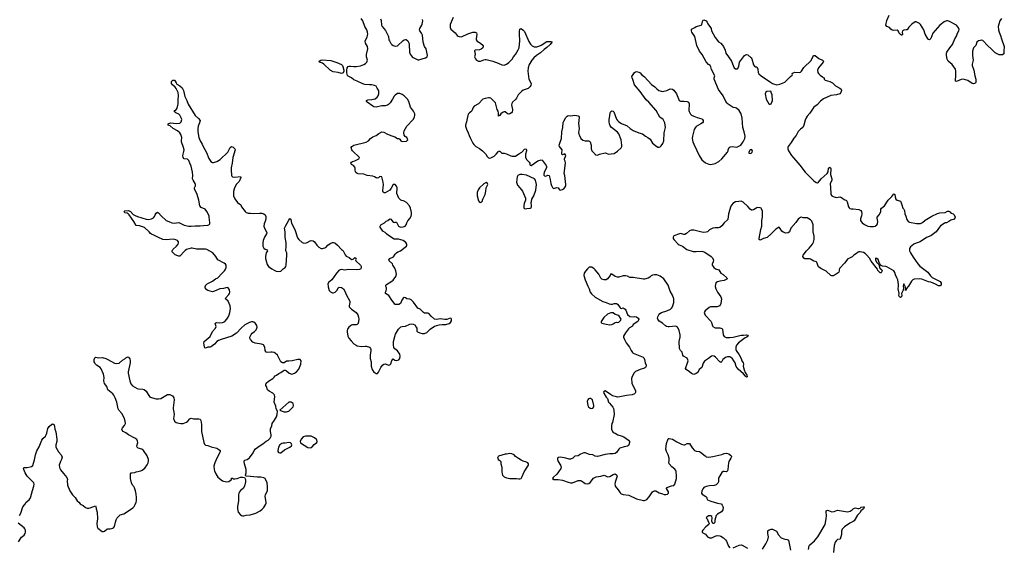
# Model space of a CAD drawing. Header units: inches. Extents: x 2057758 to 2159670, y 827298 to 1016821.
# Tile 61 of 90: x 2091477 to 2109021, y 945360 to 954750. Entities that reach past the tile are written whole.
import ezdxf

# ---------------------------------------------------------------- set-up
doc = ezdxf.new("R2010")
doc.units = ezdxf.units.IN
doc.header["$MEASUREMENT"] = 0
for name, color, linetype in [('C0994', 7, 'Continuous'), ('C0995', 7, 'Continuous'), ('C1904', 7, 'Continuous'), ('C1905', 7, 'Continuous')]:
    doc.layers.add(name, color=color, linetype=linetype)

msp = doc.modelspace()

# ---------------------------------------------------------------- linework, layer by layer
at = {"layer": 'C0994', "color": 6, "elevation": 500}
for points in [[(2091474, 945910), (2091500, 945950), (2091536, 946064), (2091570, 946104), (2091595, 946150), (2091646, 946190), (2091670, 946227), (2091704, 946356), (2091731, 946431), (2091733, 946470), (2091727, 946490), (2091714, 946510), (2091608, 946610), (2091572, 946670), (2091550, 946730), (2091545, 946755), (2091553, 946767), (2091610, 946764), (2091665, 946775), (2091690, 946784), (2091710, 946802), (2091740, 946900), (2091756, 946990), (2091780, 947060), (2091824, 947136), (2091870, 947253), (2091890, 947281), (2091935, 947325), (2091950, 947350), (2091961, 947379), (2091980, 947460), (2092005, 947495), (2092050, 947541), (2092070, 947543), (2092090, 947526), (2092099, 947499), (2092103, 947450), (2092121, 947401), (2092138, 947270), (2092136, 947230), (2092121, 947170), (2092119, 947150), (2092124, 947130), (2092166, 947046), (2092217, 946990), (2092233, 946950), (2092224, 946910), (2092203, 946870), (2092182, 946810), (2092184, 946770), (2092192, 946750), (2092205, 946725), (2092256, 946656), (2092320, 946590), (2092326, 946554), (2092322, 946530), (2092330, 946450), (2092370, 946350), (2092420, 946280), (2092467, 946230), (2092504, 946170), (2092530, 946148), (2092556, 946116), (2092570, 946104), (2092611, 946090), (2092651, 946051), (2092681, 946041), (2092710, 946042), (2092730, 946048), (2092830, 946085), (2092836, 946070), (2092841, 946030), (2092859, 945970), (2092864, 945850), (2092853, 945770), (2092857, 945710), (2092870, 945681), (2092947, 945627), (2092970, 945626), (2092990, 945631), (2093030, 945665), (2093050, 945671), (2093090, 945671), (2093138, 945682), (2093150, 945692), (2093165, 945715), (2093187, 945790), (2093194, 945830), (2093214, 945866), (2093270, 945923), (2093330, 945939), (2093418, 945990), (2093492, 946048), (2093514, 946070), (2093536, 946104), (2093555, 946145), (2093559, 946170), (2093560, 946230), (2093552, 946290), (2093539, 946350), (2093521, 946401), (2093508, 946428), (2093490, 946450), (2093471, 946490), (2093450, 946570), (2093453, 946633), (2093449, 946650), (2093462, 946670), (2093470, 946673), (2093530, 946679), (2093550, 946688), (2093634, 946706), (2093660, 946720), (2093705, 946755), (2093748, 946812), (2093767, 946850), (2093774, 946886), (2093772, 946910), (2093750, 946973), (2093684, 947070), (2093653, 947093), (2093590, 947110), (2093569, 947129), (2093567, 947150), (2093580, 947210), (2093576, 947236), (2093562, 947262), (2093528, 947288), (2093413, 947350), (2093370, 947382), (2093321, 947410), (2093302, 947430), (2093297, 947450), (2093307, 947470), (2093347, 947513), (2093361, 947550), (2093355, 947590), (2093338, 947650), (2093296, 947730), (2093241, 947790), (2093230, 947810), (2093206, 947930), (2093177, 948010), (2093154, 948054), (2093136, 948076), (2093050, 948150), (2093030, 948210), (2092986, 948266), (2092978, 948310), (2092980, 948370), (2092971, 948430), (2092930, 948526), (2092910, 948551), (2092844, 948590), (2092825, 948610), (2092814, 948630), (2092807, 948650), (2092807, 948690), (2092818, 948722), (2092829, 948731), (2092890, 948720), (2092950, 948726), (2093010, 948710), (2093050, 948694), (2093168, 948628), (2093210, 948617), (2093250, 948627), (2093310, 948679), (2093350, 948703), (2093370, 948722), (2093390, 948735), (2093410, 948737), (2093440, 948700), (2093446, 948670), (2093444, 948630), (2093410, 948470), (2093412, 948450), (2093439, 948310), (2093460, 948260), (2093490, 948224), (2093570, 948176), (2093594, 948170), (2093670, 948164), (2093696, 948156), (2093730, 948128), (2093765, 948065), (2093790, 948033), (2093810, 948019), (2093845, 948005), (2093908, 947988), (2093950, 947988), (2093990, 947997), (2094110, 948068), (2094130, 948070), (2094150, 948067), (2094178, 948058), (2094202, 948042), (2094222, 948010), (2094231, 947970), (2094209, 947829), (2094209, 947810), (2094225, 947750), (2094228, 947712), (2094220, 947640), (2094236, 947590), (2094268, 947568), (2094310, 947554), (2094348, 947548), (2094390, 947548), (2094450, 947573), (2094470, 947585), (2094506, 947634), (2094520, 947640), (2094530, 947643), (2094574, 947634), (2094670, 947635), (2094692, 947630), (2094706, 947606), (2094719, 947530), (2094716, 947410), (2094758, 947210), (2094770, 947181), (2094790, 947163), (2094830, 947155), (2094890, 947133), (2094988, 947108), (2095028, 947088), (2095047, 947070), (2095048, 947050), (2095034, 947010), (2094990, 946930), (2094953, 946850), (2094946, 946830), (2094939, 946790), (2094941, 946730), (2094948, 946708), (2094971, 946650), (2095010, 946591), (2095090, 946526), (2095110, 946519), (2095170, 946511), (2095205, 946515), (2095230, 946531), (2095249, 946550), (2095250, 946574), (2095262, 946578), (2095270, 946578), (2095286, 946566), (2095310, 946562), (2095350, 946571), (2095410, 946593), (2095450, 946595), (2095485, 946585), (2095490, 946574), (2095498, 946550), (2095501, 946510), (2095484, 946430), (2095459, 946390), (2095410, 946353), (2095393, 946330), (2095384, 946310), (2095376, 946270), (2095374, 946170), (2095359, 946070), (2095359, 946030), (2095372, 945970), (2095410, 945923), (2095432, 945908), (2095450, 945902), (2095470, 945903), (2095510, 945916), (2095584, 945924), (2095684, 945950), (2095762, 945990), (2095795, 946025), (2095830, 946052), (2095865, 946110), (2095871, 946130), (2095870, 946150), (2095851, 946250), (2095858, 946282), (2095890, 946350), (2095895, 946425), (2095884, 946490), (2095858, 946558), (2095850, 946569), (2095830, 946583), (2095776, 946596), (2095710, 946595), (2095590, 946608), (2095506, 946610), (2095502, 946630), (2095515, 946670), (2095514, 946730), (2095483, 946830), (2095474, 946870), (2095477, 946883), (2095486, 946894), (2095530, 946910), (2095555, 946925), (2095570, 946939), (2095640, 947030), (2095658, 947070), (2095681, 947099), (2095760, 947160), (2095810, 947190), (2095870, 947234), (2095907, 947253), (2095943, 947290), (2095957, 947323), (2095959, 947350), (2095948, 947410), (2095947, 947453), (2095972, 947508), (2095976, 947550), (2096019, 947610), (2096054, 947670), (2096064, 947710), (2096069, 947770), (2096049, 947810), (2096042, 947862), (2096014, 947930), (2096021, 948030), (2096016, 948056), (2096009, 948070), (2095989, 948090), (2095924, 948124), (2095894, 948150), (2095876, 948210), (2095865, 948230), (2095861, 948250), (2095869, 948270), (2095913, 948307), (2095989, 948350), (2096010, 948379), (2096030, 948397), (2096055, 948410), (2096097, 948443), (2096130, 948459), (2096170, 948490), (2096190, 948500), (2096210, 948500), (2096229, 948491), (2096279, 948450), (2096329, 948431), (2096374, 948446), (2096410, 948473), (2096450, 948521), (2096486, 948610), (2096495, 948670), (2096473, 948693), (2096432, 948692), (2096334, 948670), (2096270, 948661), (2096230, 948661), (2096190, 948630), (2096158, 948630), (2096132, 948652), (2096069, 948770), (2096030, 948804), (2096010, 948814), (2095978, 948822), (2095950, 948822), (2095890, 948813), (2095870, 948824), (2095853, 948850), (2095844, 948910), (2095824, 948950), (2095784, 948964), (2095670, 948983), (2095630, 949000), (2095588, 949050), (2095579, 949070), (2095578, 949090), (2095601, 949139), (2095620, 949160), (2095661, 949190), (2095690, 949220), (2095704, 949250), (2095707, 949270), (2095700, 949300), (2095680, 949330), (2095650, 949354), (2095630, 949361), (2095610, 949361), (2095570, 949350), (2095490, 949307), (2095422, 949250), (2095340, 949160), (2095257, 949110), (2095066, 949050), (2095017, 949030), (2094987, 949010), (2094950, 948967), (2094897, 948923), (2094872, 948910), (2094830, 948909), (2094790, 948893), (2094777, 948897), (2094770, 948910), (2094767, 948950), (2094757, 948990), (2094763, 949010), (2094870, 949101), (2094915, 949190), (2094969, 949250), (2094978, 949282), (2094963, 949330), (2094970, 949346), (2094990, 949353), (2095030, 949344), (2095090, 949350), (2095110, 949355), (2095130, 949368), (2095166, 949410), (2095190, 949448), (2095211, 949490), (2095224, 949530), (2095232, 949592), (2095228, 949650), (2095194, 949730), (2095145, 949770), (2095150, 949790), (2095202, 949850), (2095216, 949870), (2095221, 949890), (2095214, 949934), (2095194, 949970), (2095172, 949972), (2095110, 949957), (2095041, 949950), (2094950, 949908), (2094910, 949899), (2094830, 949921), (2094810, 949935), (2094781, 949970), (2094781, 949990), (2094785, 950000)], [(2096972, 950000), (2096973, 949987), (2096990, 949923), (2097016, 949896), (2097050, 949882), (2097070, 949879), (2097096, 949890), (2097132, 949930), (2097154, 949966), (2097170, 949981), (2097210, 949972), (2097230, 949964), (2097246, 949950), (2097272, 949912), (2097297, 949850), (2097357, 949730), (2097361, 949710), (2097349, 949650), (2097350, 949630), (2097392, 949590), (2097470, 949532), (2097502, 949490), (2097516, 949444), (2097520, 949410), (2097508, 949332), (2097490, 949318), (2097470, 949312), (2097410, 949308), (2097390, 949302), (2097370, 949294), (2097341, 949270), (2097318, 949230), (2097314, 949210), (2097313, 949187), (2097323, 949110), (2097342, 949070), (2097381, 949021), (2097430, 948973), (2097470, 948946), (2097490, 948937), (2097570, 948922), (2097630, 948930), (2097650, 948928), (2097708, 948908), (2097730, 948890), (2097736, 948870), (2097735, 948850), (2097720, 948770), (2097724, 948710), (2097738, 948650), (2097738, 948570), (2097757, 948510), (2097790, 948467), (2097810, 948451), (2097830, 948443), (2097850, 948443), (2097870, 948465), (2097913, 948547), (2097942, 948590), (2097965, 948610), (2097990, 948613), (2098035, 948595), (2098050, 948592), (2098070, 948595), (2098090, 948613), (2098110, 948671), (2098130, 948701), (2098161, 948681), (2098190, 948672), (2098230, 948687), (2098251, 948709), (2098259, 948750), (2098248, 948788), (2098210, 948845), (2098162, 948882), (2098146, 948906), (2098138, 948950), (2098140, 949010), (2098160, 949100), (2098176, 949144), (2098227, 949233), (2098270, 949273), (2098290, 949280), (2098350, 949283), (2098430, 949320), (2098465, 949325), (2098490, 949322), (2098516, 949310), (2098544, 949270), (2098551, 949250), (2098551, 949210), (2098555, 949195), (2098564, 949184), (2098606, 949166), (2098650, 949157), (2098690, 949155), (2098730, 949175), (2098790, 949233), (2098870, 949284), (2098950, 949308), (2099004, 949316), (2099070, 949317), (2099130, 949334), (2099155, 949350), (2099170, 949382), (2099173, 949410), (2099164, 949424), (2099150, 949429), (2099090, 949404), (2099050, 949404), (2098970, 949415), (2098910, 949404), (2098870, 949409), (2098810, 949461), (2098770, 949509), (2098750, 949516), (2098710, 949515), (2098690, 949520), (2098670, 949532), (2098610, 949587), (2098570, 949609), (2098495, 949715), (2098453, 949753), (2098430, 949766), (2098373, 949773), (2098350, 949789), (2098330, 949795), (2098310, 949784), (2098288, 949750), (2098265, 949690), (2098230, 949669), (2098170, 949673), (2098110, 949747), (2098057, 949830), (2097996, 949870), (2097997, 949890), (2098007, 949913), (2098015, 949950), (2098015, 949970), (2098004, 949990), (2098002, 950000)], [(2100000, 946954), (2099996, 946950), (2099993, 946930), (2100000, 946917)], [(2091458, 945442), (2091495, 945505), (2091510, 945525), (2091558, 945562), (2091577, 945590), (2091583, 945610), (2091579, 945650), (2091571, 945670), (2091556, 945690), (2091450, 945772)]]:
    msp.add_lwpolyline(points, dxfattribs=at)
for points in [[(2096312, 947932), (2096270, 947929), (2096114, 947790), (2096151, 947771), (2096190, 947759), (2096230, 947758), (2096250, 947764), (2096270, 947771), (2096292, 947788), (2096335, 947830), (2096349, 947850), (2096354, 947870), (2096350, 947908)], [(2096270, 947213), (2096210, 947201), (2096170, 947201), (2096150, 947195), (2096114, 947170), (2096089, 947131), (2096076, 947070), (2096078, 947050), (2096090, 947031), (2096110, 947026), (2096130, 947029), (2096198, 947082), (2096289, 947130), (2096318, 947150), (2096324, 947170), (2096318, 947190), (2096303, 947203)], [(2096570, 947326), (2096531, 947310), (2096494, 947270), (2096475, 947230), (2096483, 947203), (2096610, 947123), (2096650, 947115), (2096670, 947123), (2096690, 947135), (2096725, 947175), (2096769, 947210), (2096776, 947230), (2096770, 947256), (2096730, 947295), (2096670, 947325)]]:
    msp.add_lwpolyline(points, close=True, dxfattribs=at)
at = {"layer": 'C0995', "color": 6, "elevation": 500}
for points in [[(2098002, 950000), (2098001, 950010), (2098004, 950016), (2098013, 950030), (2098110, 950086), (2098130, 950105), (2098178, 950170), (2098192, 950210), (2098178, 950270), (2098159, 950319), (2098127, 950370), (2098117, 950397), (2098059, 950450), (2098054, 950470), (2098074, 950490), (2098138, 950522), (2098170, 950570), (2098190, 950591), (2098212, 950608), (2098264, 950630), (2098347, 950693), (2098367, 950713), (2098373, 950730), (2098373, 950747), (2098355, 950775), (2098310, 950811), (2098224, 950836), (2098190, 950838), (2098170, 950834), (2098150, 950839), (2098050, 950901), (2098013, 950930), (2097990, 950958), (2097950, 950980), (2097934, 950994), (2097902, 951050), (2097901, 951070), (2097912, 951090), (2097979, 951130), (2098010, 951157), (2098035, 951170), (2098070, 951198), (2098090, 951191), (2098130, 951139), (2098150, 951131), (2098170, 951138), (2098190, 951138), (2098227, 951070), (2098250, 951055), (2098271, 951051), (2098310, 951055), (2098343, 951070), (2098361, 951090), (2098372, 951110), (2098376, 951130), (2098396, 951164), (2098430, 951202), (2098450, 951246), (2098457, 951277), (2098457, 951310), (2098440, 951390), (2098421, 951430), (2098370, 951490), (2098330, 951516), (2098270, 951534), (2098248, 951548), (2098232, 951570), (2098198, 951650), (2098201, 951750), (2098190, 951782), (2098170, 951809), (2098150, 951814), (2098130, 951809), (2098096, 951744), (2098071, 951710), (2097990, 951663), (2097970, 951665), (2097956, 951676), (2097950, 951690), (2097948, 951710), (2097957, 951803), (2097955, 951850), (2097929, 951949), (2097910, 951956), (2097890, 951949), (2097868, 951932), (2097846, 951926), (2097830, 951929), (2097799, 951950), (2097770, 951958), (2097670, 951970), (2097610, 951993), (2097510, 952002), (2097489, 952010), (2097465, 952025), (2097458, 952038), (2097453, 952070), (2097456, 952110), (2097450, 952121), (2097427, 952147), (2097389, 952170), (2097377, 952190), (2097389, 952210), (2097410, 952222), (2097450, 952236), (2097518, 952270), (2097529, 952290), (2097410, 952409), (2097397, 952430), (2097385, 952470), (2097396, 952490), (2097430, 952510), (2097650, 952565), (2097690, 952590), (2097730, 952633), (2097770, 952662), (2097830, 952682), (2097878, 952722), (2097930, 952748), (2097963, 952743), (2098030, 952708), (2098110, 952676), (2098163, 952663), (2098210, 952631), (2098230, 952631), (2098250, 952618), (2098270, 952591), (2098290, 952578), (2098370, 952585), (2098378, 952590), (2098395, 952610), (2098375, 952650), (2098346, 952666), (2098329, 952689), (2098321, 952730), (2098327, 952770), (2098377, 952850), (2098490, 952968), (2098511, 953009), (2098520, 953050), (2098519, 953070), (2098497, 953117), (2098442, 953190), (2098410, 953290), (2098390, 953330), (2098329, 953390), (2098290, 953418), (2098250, 953436), (2098210, 953432), (2098170, 953405), (2098150, 953385), (2098120, 953330), (2098079, 953270), (2098050, 953239), (2098030, 953227), (2097990, 953215), (2097930, 953212), (2097830, 953192), (2097790, 953197), (2097768, 953208), (2097670, 953277), (2097657, 953290), (2097659, 953310), (2097680, 953320), (2097750, 953326), (2097810, 953340), (2097848, 953370), (2097862, 953390), (2097874, 953430), (2097876, 953476), (2097872, 953492), (2097844, 953530), (2097827, 953567), (2097799, 953579), (2097750, 953590), (2097710, 953588), (2097625, 953595), (2097590, 953603), (2097490, 953655), (2097430, 953677), (2097390, 953711), (2097330, 953740), (2097317, 953757), (2097305, 953805), (2097304, 953850), (2097314, 953890), (2097330, 953915), (2097350, 953923), (2097370, 953923), (2097430, 953913), (2097470, 953914), (2097550, 953926), (2097610, 953952), (2097640, 953970), (2097662, 953990), (2097671, 954010), (2097673, 954027), (2097656, 954090), (2097657, 954130), (2097681, 954230), (2097675, 954270), (2097640, 954330), (2097632, 954368), (2097670, 954444), (2097678, 954490), (2097676, 954530), (2097663, 954570), (2097625, 954630), (2097592, 954730), (2097563, 954770)], [(2097907, 954767), (2097916, 954736), (2097923, 954650), (2097934, 954630), (2097994, 954554), (2098048, 954450), (2098056, 954390), (2098064, 954370), (2098090, 954325), (2098110, 954305), (2098130, 954290), (2098170, 954275), (2098210, 954282), (2098310, 954379), (2098330, 954393), (2098350, 954399), (2098366, 954394), (2098392, 954370), (2098410, 954336), (2098416, 954310), (2098423, 954170), (2098436, 954136), (2098470, 954088), (2098490, 954073), (2098570, 954036), (2098590, 954036), (2098710, 954067), (2098735, 954085), (2098743, 954110), (2098718, 954230), (2098689, 954270), (2098666, 954346), (2098653, 954473), (2098635, 954510), (2098605, 954550), (2098601, 954570), (2098606, 954594), (2098643, 954650), (2098649, 954670), (2098659, 954730), (2098657, 954750)], [(2099200, 954790), (2099150, 954662), (2099146, 954610), (2099160, 954580), (2099234, 954514), (2099270, 954470), (2099290, 954454), (2099310, 954447), (2099350, 954446), (2099460, 954500), (2099550, 954527), (2099594, 954530), (2099614, 954514), (2099624, 954490), (2099609, 954410), (2099610, 954390), (2099630, 954365), (2099690, 954332), (2099734, 954290), (2099737, 954270), (2099730, 954250), (2099698, 954222), (2099668, 954212), (2099594, 954206), (2099583, 954197), (2099581, 954190), (2099588, 954168), (2099590, 954130), (2099581, 954090), (2099596, 954050), (2099616, 954030), (2099650, 954011), (2099686, 954010), (2099745, 954035), (2099770, 954040), (2099790, 954038), (2099910, 954012), (2100000, 953974)], [(2094785, 950000), (2094789, 950010), (2094819, 950041), (2094910, 950089), (2094964, 950130), (2095010, 950150), (2095076, 950224), (2095128, 950270), (2095141, 950290), (2095156, 950330), (2095156, 950370), (2095145, 950390), (2095123, 950410), (2095007, 950467), (2094974, 950530), (2094917, 950590), (2094810, 950654), (2094790, 950660), (2094630, 950660), (2094550, 950678), (2094530, 950677), (2094450, 950650), (2094425, 950635), (2094394, 950606), (2094351, 950550), (2094330, 950536), (2094310, 950534), (2094297, 950537), (2094250, 950557), (2094209, 950590), (2094196, 950610), (2094192, 950630), (2094203, 950650), (2094270, 950709), (2094300, 950750), (2094307, 950770), (2094307, 950790), (2094290, 950810), (2094262, 950822), (2094210, 950834), (2094090, 950826), (2094030, 950831), (2093936, 950870), (2093870, 950910), (2093827, 950927), (2093810, 950938), (2093783, 950970), (2093703, 951043), (2093610, 951075), (2093550, 951081), (2093513, 951153), (2093468, 951210), (2093430, 951270), (2093410, 951290), (2093390, 951301), (2093348, 951308), (2093336, 951330), (2093350, 951344), (2093418, 951350), (2093454, 951330), (2093497, 951277), (2093536, 951256), (2093578, 951238), (2093730, 951194), (2093770, 951188), (2093823, 951197), (2093861, 951219), (2093879, 951241), (2093890, 951271), (2093910, 951303), (2093930, 951315), (2093950, 951308), (2093999, 951250), (2094090, 951172), (2094136, 951150), (2094190, 951129), (2094230, 951123), (2094310, 951132), (2094406, 951086), (2094490, 951069), (2094530, 951068), (2094603, 951077), (2094690, 951077), (2094750, 951083), (2094830, 951085), (2094850, 951093), (2094864, 951110), (2094867, 951133), (2094856, 951230), (2094851, 951250), (2094810, 951331), (2094782, 951370), (2094710, 951403), (2094689, 951430), (2094670, 951530), (2094642, 951630), (2094630, 951662), (2094593, 951730), (2094594, 951750), (2094609, 951790), (2094611, 951810), (2094606, 951830), (2094566, 951886), (2094557, 951910), (2094561, 951970), (2094556, 952030), (2094530, 952139), (2094511, 952190), (2094490, 952237), (2094470, 952262), (2094410, 952270), (2094390, 952294), (2094383, 952330), (2094402, 952398), (2094405, 952430), (2094396, 952470), (2094362, 952570), (2094359, 952590), (2094369, 952650), (2094350, 952701), (2094333, 952733), (2094290, 952770), (2094210, 952810), (2094156, 952856), (2094121, 952870), (2094122, 952890), (2094162, 952910), (2094270, 952896), (2094330, 952905), (2094354, 952926), (2094367, 952970), (2094362, 952990), (2094328, 953050), (2094310, 953065), (2094259, 953090), (2094230, 953110), (2094239, 953130), (2094261, 953139), (2094286, 953174), (2094302, 953250), (2094300, 953310), (2094304, 953404), (2094299, 953450), (2094264, 953524), (2094247, 953547), (2094198, 953590), (2094185, 953610), (2094185, 953650), (2094204, 953670), (2094234, 953674), (2094250, 953655), (2094263, 953623), (2094280, 953600), (2094331, 953570), (2094370, 953535), (2094395, 953490), (2094418, 953378), (2094453, 953310), (2094481, 953241), (2094604, 953044), (2094666, 952990), (2094690, 952950), (2094683, 952910), (2094658, 952850), (2094650, 952810), (2094654, 952750), (2094672, 952650), (2094691, 952590), (2094728, 952530), (2094744, 952490), (2094804, 952384), (2094850, 952274), (2094884, 952224), (2094910, 952205), (2094930, 952204), (2094990, 952223), (2095050, 952259), (2095188, 952390), (2095230, 952471), (2095250, 952491), (2095279, 952479), (2095311, 952450), (2095318, 952438), (2095319, 952430), (2095274, 952290), (2095265, 952190), (2095246, 952110), (2095244, 952070), (2095251, 951970), (2095257, 951957), (2095270, 951947), (2095310, 951944), (2095411, 951951), (2095417, 951937), (2095390, 951864), (2095343, 951817), (2095306, 951750), (2095289, 951689), (2095285, 951645), (2095288, 951608), (2095313, 951553), (2095358, 951490), (2095416, 951450), (2095426, 951430), (2095427, 951410), (2095494, 951330), (2095514, 951314), (2095550, 951301), (2095590, 951301), (2095650, 951294), (2095750, 951301), (2095790, 951298), (2095828, 951288), (2095852, 951270), (2095863, 951243), (2095863, 951210), (2095855, 951170), (2095834, 951110), (2095828, 951068), (2095837, 951030), (2095877, 950970), (2095883, 950950), (2095877, 950930), (2095840, 950870), (2095818, 950810), (2095809, 950770), (2095809, 950730), (2095812, 950710), (2095830, 950677), (2095850, 950661), (2095876, 950650), (2095893, 950630), (2095868, 950590), (2095858, 950530), (2095856, 950490), (2095885, 950385), (2095910, 950350), (2095967, 950307), (2096010, 950284), (2096050, 950266), (2096090, 950262), (2096130, 950268), (2096145, 950275), (2096172, 950308), (2096210, 950331), (2096221, 950350), (2096228, 950372), (2096240, 950550), (2096236, 950590), (2096218, 950630), (2096217, 950650), (2096228, 950690), (2096227, 950770), (2096210, 950870), (2096208, 950970), (2096198, 951030), (2096212, 951068), (2096270, 951176), (2096290, 951202), (2096310, 951194), (2096313, 951150), (2096321, 951121), (2096382, 951010), (2096430, 950859), (2096450, 950830), (2096510, 950778), (2096530, 950770), (2096570, 950768), (2096601, 950779), (2096650, 950807), (2096670, 950811), (2096707, 950807), (2096730, 950791), (2096771, 950730), (2096810, 950693), (2096850, 950673), (2096870, 950672), (2096930, 950690), (2096970, 950731), (2097010, 950761), (2097050, 950779), (2097070, 950779), (2097090, 950771), (2097141, 950730), (2097211, 950651), (2097230, 950643), (2097243, 950630), (2097279, 950559), (2097295, 950535), (2097350, 950510), (2097390, 950476), (2097419, 950481), (2097450, 950511), (2097470, 950494), (2097462, 950470), (2097465, 950450), (2097551, 950370), (2097561, 950350), (2097564, 950330), (2097554, 950310), (2097530, 950298), (2097470, 950289), (2097330, 950295), (2097270, 950285), (2097210, 950296), (2097188, 950292), (2097164, 950276), (2097121, 950230), (2097039, 950110), (2096977, 950063), (2096968, 950032), (2096972, 950000)], [(2100000, 953118), (2099982, 953150), (2099970, 953219), (2099953, 953270), (2099870, 953350), (2099850, 953356), (2099830, 953356), (2099773, 953347), (2099730, 953331), (2099653, 953250), (2099575, 953205), (2099557, 953183), (2099533, 953127), (2099514, 953106), (2099490, 953090), (2099470, 953063), (2099448, 952990), (2099438, 952930), (2099421, 952870), (2099421, 952850), (2099436, 952796), (2099468, 952730), (2099484, 952684), (2099512, 952632), (2099549, 952550), (2099570, 952522), (2099606, 952490), (2099671, 952451), (2099724, 952410), (2099784, 952350), (2099809, 952309), (2099830, 952287), (2099850, 952281), (2099870, 952284), (2099930, 952319), (2099967, 952350), (2100000, 952394)]]:
    msp.add_lwpolyline(points, dxfattribs=at)
for points in [[(2097210, 953790), (2097150, 953808), (2097061, 953821), (2097007, 953847), (2096899, 953959), (2096874, 953974), (2096822, 953990), (2096813, 954010), (2096845, 954030), (2096870, 954034), (2097019, 954019), (2097130, 953989), (2097210, 953948), (2097229, 953930), (2097237, 953917), (2097254, 953850), (2097251, 953829), (2097238, 953802), (2097230, 953794)], [(2099790, 951849), (2099750, 951822), (2099670, 951754), (2099645, 951715), (2099630, 951670), (2099628, 951610), (2099650, 951518), (2099670, 951495), (2099690, 951491), (2099710, 951501), (2099717, 951510), (2099729, 951550), (2099772, 951630), (2099784, 951690), (2099789, 951751), (2099817, 951810), (2099813, 951830)]]:
    msp.add_lwpolyline(points, close=True, dxfattribs=at)
at = {"layer": 'C1904', "color": 6, "elevation": 500}
for points in [[(2101601, 950000), (2101623, 949950), (2101644, 949890), (2101663, 949863), (2101730, 949802), (2101870, 949724), (2101928, 949708), (2101983, 949683), (2102010, 949677), (2102041, 949679), (2102070, 949687), (2102110, 949687), (2102130, 949675), (2102155, 949650), (2102174, 949614), (2102184, 949604), (2102198, 949602), (2102230, 949610), (2102265, 949590), (2102279, 949570), (2102310, 949491), (2102350, 949455), (2102409, 949451), (2102430, 949458), (2102469, 949451), (2102498, 949430), (2102512, 949410), (2102506, 949390), (2102491, 949370), (2102410, 949315), (2102394, 949286), (2102344, 949256), (2102324, 949236), (2102270, 949169), (2102237, 949110), (2102233, 949090), (2102251, 949050), (2102286, 948990), (2102343, 948910), (2102370, 948850), (2102395, 948815), (2102410, 948804), (2102586, 948730), (2102599, 948719), (2102613, 948690), (2102623, 948630), (2102637, 948590), (2102638, 948570), (2102630, 948550), (2102610, 948537), (2102530, 948512), (2102450, 948479), (2102425, 948455), (2102390, 948389), (2102377, 948350), (2102387, 948270), (2102450, 948130), (2102450, 948102), (2102444, 948090), (2102430, 948078), (2102390, 948062), (2102290, 948050), (2102170, 948025), (2102130, 948021), (2102110, 948023), (2102042, 948042), (2102005, 948065), (2101910, 948135), (2101890, 948128), (2101878, 948110), (2101885, 948090), (2101930, 948018), (2101953, 947993), (2101970, 947932), (2101985, 947910), (2102018, 947878), (2102043, 947843), (2102057, 947817), (2102066, 947790), (2102068, 947712), (2102039, 947570), (2102028, 947550), (2102020, 947510), (2102024, 947450), (2102037, 947410), (2102051, 947390), (2102090, 947375), (2102135, 947350), (2102193, 947333), (2102244, 947310), (2102325, 947250), (2102340, 947230), (2102343, 947210), (2102333, 947170), (2102325, 947155), (2102310, 947144), (2102250, 947132), (2102172, 947108), (2102150, 947090), (2102109, 947031), (2102085, 947015), (2102053, 947007), (2101990, 947007), (2101910, 946996), (2101770, 946961), (2101730, 946970), (2101690, 946991), (2101630, 946999), (2101550, 947028), (2101532, 947028), (2101470, 947002), (2101465, 946995), (2101430, 946975), (2101370, 946965), (2101331, 946930), (2101290, 946913), (2101270, 946913), (2101210, 946931), (2101111, 946949), (2101076, 946944), (2101062, 946930), (2101058, 946910), (2101071, 946870), (2101113, 946810), (2101124, 946770), (2101121, 946750), (2101075, 946690), (2101051, 946649), (2100982, 946590), (2100972, 946570), (2100992, 946552), (2101070, 946551), (2101150, 946537), (2101250, 946502), (2101290, 946493), (2101330, 946495), (2101430, 946531), (2101450, 946535), (2101470, 946533), (2101490, 946525), (2101550, 946480), (2101590, 946473), (2101618, 946482), (2101643, 946497), (2101703, 946577), (2101750, 946602), (2101830, 946611), (2101890, 946628), (2101950, 946602), (2101990, 946608), (2102050, 946642), (2102090, 946650), (2102114, 946634), (2102122, 946610), (2102090, 946502), (2102084, 946470), (2102086, 946446), (2102090, 946430), (2102138, 946370), (2102174, 946314), (2102197, 946297), (2102230, 946282), (2102330, 946270), (2102470, 946205), (2102590, 946175), (2102610, 946177), (2102650, 946195), (2102696, 946244), (2102750, 946331), (2102770, 946345), (2102788, 946350), (2102810, 946348), (2102870, 946313), (2102930, 946297), (2102963, 946283), (2102990, 946282), (2103019, 946290), (2103040, 946310), (2103039, 946330), (2103003, 946390), (2103007, 946410), (2103090, 946436), (2103130, 946443), (2103151, 946470), (2103181, 946570), (2103181, 946610), (2103172, 946692), (2103167, 946710), (2103150, 946738), (2103098, 946778), (2103047, 946830), (2103043, 946850), (2103052, 946892), (2103047, 946930), (2103032, 946990), (2103003, 947050), (2102990, 947090), (2103005, 947195), (2103030, 947274), (2103038, 947282), (2103050, 947285), (2103110, 947271), (2103184, 947224), (2103270, 947183), (2103309, 947171), (2103330, 947171), (2103370, 947191), (2103390, 947194), (2103410, 947191), (2103457, 947117), (2103504, 947070), (2103530, 947056), (2103590, 947048), (2103610, 947041), (2103690, 946971), (2103710, 946958), (2103750, 946950), (2103790, 946958), (2103830, 946959), (2103990, 946996), (2104030, 947017), (2104070, 947020), (2104111, 947011), (2104150, 946981), (2104159, 946970), (2104158, 946958), (2104148, 946930), (2104114, 946870), (2104109, 946850), (2104096, 946730), (2104090, 946704), (2104070, 946689), (2104030, 946695), (2104010, 946692), (2103990, 946676), (2103936, 946590), (2103931, 946570), (2103930, 946510), (2103916, 946484), (2103890, 946458), (2103850, 946442), (2103770, 946441), (2103710, 946427), (2103670, 946406), (2103654, 946390), (2103630, 946350), (2103623, 946310), (2103635, 946290), (2103704, 946250), (2103717, 946237), (2103723, 946230), (2103721, 946210), (2103731, 946190), (2103790, 946165), (2103910, 946127), (2103975, 946115), (2103995, 946095), (2104008, 946070), (2104011, 946050), (2104003, 946010), (2103995, 945990), (2103984, 945976), (2103909, 945931), (2103890, 945910), (2103874, 945870), (2103865, 945825), (2103865, 945790), (2103850, 945766), (2103829, 945769), (2103808, 945808), (2103808, 945828), (2103815, 945850), (2103815, 945870), (2103809, 945890), (2103790, 945901), (2103770, 945905), (2103750, 945901), (2103720, 945880), (2103711, 945870), (2103728, 945848), (2103750, 945792), (2103765, 945770), (2103758, 945750), (2103703, 945710), (2103651, 945650), (2103639, 945630), (2103638, 945610), (2103650, 945598), (2103695, 945575), (2103732, 945530), (2103771, 945511), (2103810, 945513), (2103870, 945544), (2103907, 945553), (2103950, 945549), (2103970, 945539), (2104015, 945510), (2104053, 945473), (2104070, 945450), (2104104, 945364), (2104130, 945336)], [(2103870, 950000), (2103868, 949990), (2103882, 949950), (2103911, 949890), (2103968, 949810), (2103980, 949770), (2103979, 949730), (2103971, 949690), (2103951, 949650), (2103907, 949633), (2103789, 949631), (2103763, 949617), (2103690, 949556), (2103675, 949530), (2103677, 949510), (2103690, 949480), (2103790, 949373), (2103804, 949350), (2103819, 949290), (2103830, 949277), (2103870, 949258), (2103950, 949254), (2103990, 949246), (2104001, 949230), (2104012, 949130), (2104030, 949103), (2104064, 949084), (2104130, 949084), (2104190, 949090), (2104330, 949124), (2104377, 949123), (2104430, 949133), (2104446, 949126), (2104458, 949110), (2104435, 949090), (2104405, 949075), (2104284, 948990), (2104250, 948944), (2104237, 948910), (2104235, 948890), (2104237, 948870), (2104246, 948850), (2104297, 948777), (2104331, 948711), (2104345, 948665), (2104370, 948630), (2104376, 948610), (2104370, 948570), (2104385, 948505), (2104401, 948461), (2104436, 948410), (2104441, 948390), (2104438, 948382), (2104430, 948379), (2104410, 948393), (2104375, 948435), (2104279, 948519), (2104246, 948566), (2104223, 948630), (2104202, 948670), (2104172, 948712), (2104150, 948729), (2104130, 948737), (2104110, 948739), (2104090, 948738), (2104054, 948726), (2104008, 948690), (2103990, 948657), (2103970, 948637), (2103950, 948649), (2103875, 948730), (2103850, 948748), (2103830, 948754), (2103801, 948750), (2103752, 948708), (2103680, 948660), (2103655, 948625), (2103629, 948551), (2103585, 948510), (2103558, 948462), (2103530, 948439), (2103490, 948426), (2103470, 948429), (2103450, 948439), (2103414, 948470), (2103350, 948510), (2103341, 948530), (2103382, 948650), (2103387, 948670), (2103384, 948684), (2103370, 948713), (2103306, 948750), (2103295, 948770), (2103281, 948821), (2103250, 948853), (2103231, 948890), (2103229, 949010), (2103243, 949090), (2103244, 949130), (2103227, 949210), (2103210, 949252), (2103190, 949275), (2103170, 949283), (2103110, 949281), (2103050, 949271), (2103030, 949271), (2103001, 949281), (2102984, 949290), (2102930, 949338), (2102873, 949373), (2102847, 949410), (2102843, 949430), (2102845, 949450), (2102866, 949490), (2102883, 949510), (2102913, 949530), (2103010, 949559), (2103076, 949590), (2103094, 949606), (2103111, 949630), (2103134, 949706), (2103130, 949770), (2103110, 949836), (2103068, 949910), (2103037, 950000)], [(2107221, 950000), (2107219, 949990), (2107223, 949970), (2107218, 949930), (2107190, 949870), (2107195, 949830), (2107192, 949810), (2107170, 949796), (2107152, 949810), (2107144, 949830), (2107148, 949870), (2107128, 949950), (2107133, 950000)], [(2107314, 950000), (2107310, 949994), (2107272, 949950), (2107270, 949926), (2107250, 949926), (2107248, 949930), (2107262, 949938), (2107266, 949950), (2107252, 950000)], [(2100000, 946917), (2100004, 946910), (2100035, 946890), (2100051, 946870), (2100053, 946830), (2100068, 946770), (2100068, 946690), (2100073, 946653), (2100081, 946630), (2100094, 946614), (2100110, 946601), (2100150, 946583), (2100210, 946571), (2100292, 946568), (2100330, 946571), (2100370, 946561), (2100390, 946561), (2100410, 946571), (2100430, 946605), (2100467, 946690), (2100532, 946790), (2100541, 946810), (2100541, 946830), (2100529, 946850), (2100510, 946861), (2100450, 946877), (2100415, 946895), (2100364, 946924), (2100310, 946964), (2100290, 946989), (2100249, 947009), (2100213, 947013), (2100150, 947005), (2100130, 947006), (2100010, 946966), (2100000, 946954)], [(2105530, 945306), (2105543, 945370), (2105550, 945383), (2105642, 945458), (2105696, 945530), (2105830, 945750), (2105850, 945850), (2105853, 945910), (2105848, 945972), (2105850, 945992), (2105859, 946001), (2105870, 946004), (2105890, 946001), (2105950, 945975), (2105990, 945979), (2106050, 946006), (2106230, 945978), (2106273, 945987), (2106310, 946010), (2106330, 946031), (2106350, 946040), (2106370, 946044), (2106410, 946035), (2106430, 946035), (2106450, 946041), (2106470, 946059), (2106510, 946066), (2106522, 946062), (2106526, 946050), (2106514, 946030), (2106466, 945994), (2106450, 945964), (2106405, 945915), (2106348, 945812), (2106330, 945800), (2106290, 945786), (2106270, 945775), (2106173, 945710), (2106130, 945669), (2106119, 945630), (2106118, 945570), (2106095, 945490), (2106050, 945479), (2106030, 945466), (2106010, 945434), (2105988, 945372), (2105975, 945250)], [(2104712, 945308), (2104775, 945405), (2104807, 945473), (2104818, 945530), (2104809, 945591), (2104810, 945634), (2104830, 945652), (2104870, 945665), (2104890, 945665), (2104962, 945630), (2104986, 945590), (2104991, 945570), (2105046, 945510), (2105110, 945485), (2105150, 945481), (2105175, 945470), (2105211, 945291)], [(2104190, 945335), (2104297, 945383), (2104330, 945386), (2104350, 945382), (2104448, 945328)]]:
    msp.add_lwpolyline(points, dxfattribs=at)
for points in [[(2102030, 949525), (2102010, 949521), (2101950, 949499), (2101883, 949437), (2101839, 949370), (2101839, 949350), (2101850, 949341), (2101930, 949319), (2101990, 949312), (2102030, 949316), (2102050, 949326), (2102090, 949351), (2102110, 949355), (2102130, 949351), (2102150, 949357), (2102189, 949390), (2102192, 949410), (2102185, 949430), (2102150, 949478), (2102090, 949494), (2102050, 949521)], [(2101630, 947995), (2101611, 947989), (2101598, 947970), (2101591, 947950), (2101602, 947870), (2101612, 947850), (2101644, 947824), (2101670, 947818), (2101690, 947826), (2101709, 947850), (2101709, 947870), (2101682, 947970), (2101650, 947994)]]:
    msp.add_lwpolyline(points, close=True, dxfattribs=at)
at = {"layer": 'C1905', "color": 6, "elevation": 500}
for points in [[(2108971, 954770), (2108944, 954730), (2108923, 954670), (2108913, 954630), (2108920, 954570), (2108930, 954530), (2108954, 954470), (2108970, 954410), (2109020, 954270), (2109021, 954250), (2109010, 954210), (2109010, 954138), (2108990, 954121), (2108930, 954123), (2108857, 954157), (2108800, 954220), (2108716, 954296), (2108650, 954369), (2108637, 954377), (2108610, 954382), (2108590, 954381), (2108561, 954370), (2108533, 954350), (2108511, 954290), (2108470, 954249), (2108455, 954190), (2108455, 954110), (2108467, 954030), (2108450, 953958), (2108449, 953930), (2108479, 953850), (2108496, 953750), (2108512, 953690), (2108516, 953650), (2108511, 953630), (2108501, 953619), (2108490, 953609), (2108470, 953603), (2108450, 953609), (2108370, 953666), (2108290, 953690), (2108250, 953682), (2108170, 953647), (2108154, 953654), (2108150, 953690), (2108157, 953730), (2108155, 953790), (2108158, 953830), (2108152, 953870), (2108091, 953951), (2108023, 954010), (2108004, 954044), (2107990, 954110), (2107992, 954150), (2107998, 954170), (2108050, 954250), (2108096, 954310), (2108138, 954410), (2108167, 954453), (2108189, 954510), (2108213, 954550), (2108214, 954574), (2108204, 954604), (2108189, 954630), (2108169, 954650), (2108030, 954726), (2108010, 954730), (2107990, 954727), (2107948, 954712), (2107875, 954650), (2107750, 954510), (2107710, 954414), (2107690, 954389), (2107670, 954395), (2107650, 954422), (2107613, 954493), (2107587, 954570), (2107530, 954662), (2107510, 954681), (2107450, 954713), (2107430, 954709), (2107373, 954667), (2107323, 954617), (2107289, 954571), (2107274, 954566), (2107230, 954562), (2107210, 954553), (2107203, 954530), (2107210, 954488), (2107204, 954476), (2107190, 954473), (2107170, 954487), (2107150, 954510), (2107130, 954551), (2107110, 954560), (2107050, 954559), (2107024, 954564), (2107000, 954580), (2106973, 954610), (2106930, 954630), (2106912, 954650), (2106930, 954736), (2106968, 954830)], [(2100000, 952394), (2100010, 952407), (2100030, 952404), (2100070, 952367), (2100110, 952368), (2100150, 952360), (2100230, 952322), (2100250, 952317), (2100290, 952315), (2100310, 952318), (2100370, 952360), (2100426, 952390), (2100470, 952441), (2100490, 952445), (2100500, 952440), (2100505, 952430), (2100505, 952410), (2100488, 952352), (2100491, 952290), (2100511, 952250), (2100558, 952210), (2100566, 952190), (2100564, 952170), (2100570, 952158), (2100592, 952148), (2100710, 952234), (2100770, 952250), (2100785, 952245), (2100858, 952150), (2100866, 952130), (2100866, 952110), (2100823, 952030), (2100816, 951990), (2100818, 951978), (2100827, 951967), (2100850, 951961), (2100890, 951976), (2100910, 951971), (2100930, 951902), (2100942, 951830), (2100953, 951793), (2100970, 951758), (2100990, 951741), (2101050, 951756), (2101070, 951751), (2101096, 951716), (2101110, 951711), (2101150, 951723), (2101170, 951733), (2101190, 951755), (2101207, 951790), (2101210, 951810), (2101189, 951970), (2101180, 952010), (2101200, 952190), (2101195, 952230), (2101187, 952250), (2101185, 952270), (2101204, 952310), (2101207, 952330), (2101190, 952355), (2101150, 952343), (2101139, 952350), (2101135, 952370), (2101141, 952430), (2101095, 952490), (2101090, 952510), (2101101, 952550), (2101134, 952630), (2101136, 952750), (2101155, 952830), (2101161, 952919), (2101170, 952943), (2101210, 953007), (2101230, 953031), (2101250, 953042), (2101298, 953038), (2101370, 953046), (2101430, 953037), (2101439, 953030), (2101448, 953010), (2101438, 952950), (2101436, 952896), (2101448, 952810), (2101437, 952737), (2101439, 952710), (2101450, 952683), (2101477, 952630), (2101510, 952602), (2101550, 952588), (2101610, 952588), (2101630, 952582), (2101642, 952570), (2101659, 952510), (2101662, 952450), (2101671, 952411), (2101714, 952370), (2101718, 952358), (2101734, 952350), (2101738, 952338), (2101770, 952334), (2101809, 952351), (2101910, 952373), (2101974, 952354), (2102015, 952355), (2102070, 952366), (2102130, 952406), (2102195, 952465), (2102205, 952490), (2102207, 952510), (2102195, 952610), (2102150, 952717), (2102130, 952742), (2102025, 952825), (2101999, 952859), (2101985, 952890), (2101979, 952930), (2101980, 952970), (2101995, 953035), (2102001, 953090), (2102010, 953110), (2102030, 953123), (2102050, 953120), (2102065, 953105), (2102114, 952974), (2102130, 952950), (2102152, 952930), (2102201, 952901), (2102299, 952859), (2102352, 952810), (2102410, 952774), (2102510, 952732), (2102575, 952715), (2102630, 952671), (2102671, 952650), (2102710, 952621), (2102754, 952550), (2102804, 952504), (2102850, 952479), (2102870, 952475), (2102890, 952481), (2102910, 952498), (2102937, 952543), (2102956, 952590), (2102962, 952730), (2102982, 952830), (2102971, 952910), (2102941, 952970), (2102883, 953010), (2102816, 953130), (2102690, 953281), (2102641, 953321), (2102532, 953472), (2102429, 953590), (2102402, 953682), (2102388, 953710), (2102386, 953734), (2102433, 953810), (2102450, 953819), (2102470, 953823), (2102510, 953816), (2102530, 953801), (2102555, 953770), (2102610, 953728), (2102734, 953594), (2102795, 953555), (2102830, 953515), (2102865, 953490), (2102930, 953468), (2103010, 953488), (2103070, 953515), (2103110, 953511), (2103134, 953494), (2103181, 953430), (2103230, 953306), (2103250, 953294), (2103310, 953296), (2103370, 953291), (2103397, 953277), (2103408, 953248), (2103398, 953130), (2103404, 953110), (2103428, 953068), (2103449, 953049), (2103490, 953029), (2103550, 953004), (2103630, 952980), (2103644, 952970), (2103653, 952950), (2103653, 952930), (2103642, 952910), (2103615, 952890), (2103570, 952870), (2103530, 952845), (2103510, 952819), (2103496, 952790), (2103466, 952670), (2103462, 952630), (2103471, 952570), (2103488, 952530), (2103585, 952330), (2103631, 952251), (2103698, 952198), (2103754, 952174), (2103790, 952168), (2103870, 952187), (2103936, 952224), (2103990, 952271), (2104089, 952390), (2104099, 952410), (2104099, 952430), (2104119, 952470), (2104139, 952481), (2104170, 952488), (2104250, 952479), (2104270, 952481), (2104325, 952515), (2104349, 952550), (2104370, 952571), (2104396, 952630), (2104402, 952670), (2104388, 952750), (2104362, 952830), (2104352, 952992), (2104331, 953070), (2104294, 953130), (2104250, 953170), (2104230, 953177), (2104190, 953183), (2104103, 953243), (2104083, 953263), (2104061, 953290), (2104010, 953390), (2103930, 953507), (2103853, 953690), (2103849, 953711), (2103862, 953750), (2103804, 953864), (2103792, 953910), (2103778, 953930), (2103750, 953950), (2103710, 954001), (2103640, 954130), (2103592, 954190), (2103544, 954290), (2103506, 954450), (2103452, 954530), (2103447, 954553), (2103450, 954578), (2103508, 954610), (2103530, 954631), (2103618, 954650), (2103634, 954666), (2103643, 954717), (2103658, 954742), (2103670, 954745), (2103707, 954727), (2103724, 954704), (2103737, 954677), (2103786, 954610), (2103796, 954590), (2103801, 954550), (2103870, 954430), (2103930, 954356), (2103973, 954330), (2104017, 954270), (2104045, 954205), (2104058, 954150), (2104109, 954089), (2104162, 954010), (2104191, 953931), (2104210, 953892), (2104230, 953872), (2104270, 953874), (2104290, 953914), (2104305, 953990), (2104390, 954111), (2104410, 954125), (2104430, 954126), (2104450, 954121), (2104511, 954070), (2104521, 954050), (2104550, 953946), (2104570, 953923), (2104590, 953911), (2104610, 953907), (2104618, 953898), (2104629, 953869), (2104638, 953810), (2104650, 953785), (2104689, 953749), (2104853, 953633), (2104890, 953614), (2104970, 953591), (2105022, 953598), (2105110, 953636), (2105210, 953738), (2105242, 953758), (2105249, 953770), (2105244, 953790), (2105259, 953801), (2105290, 953811), (2105370, 953810), (2105390, 953815), (2105408, 953832), (2105450, 953896), (2105577, 954023), (2105610, 954086), (2105630, 954111), (2105653, 954113), (2105718, 954058), (2105782, 954030), (2105801, 954010), (2105796, 953990), (2105711, 953890), (2105691, 953850), (2105696, 953810), (2105708, 953790), (2105738, 953758), (2105782, 953730), (2105796, 953716), (2105811, 953710), (2105812, 953690), (2105832, 953670), (2105910, 953647), (2105961, 953621), (2106012, 953572), (2106090, 953530), (2106113, 953510), (2106118, 953498), (2106122, 953490), (2106117, 953470), (2106110, 953453), (2106090, 953430), (2106030, 953412), (2105930, 953397), (2105800, 953340), (2105744, 953296), (2105689, 953230), (2105630, 953188), (2105558, 953082), (2105510, 953032), (2105490, 953001), (2105470, 952957), (2105450, 952870), (2105439, 952841), (2105430, 952830), (2105390, 952800), (2105350, 952756), (2105310, 952686), (2105270, 952640), (2105222, 952558), (2105172, 952490), (2105162, 952470), (2105162, 952450), (2105176, 952410), (2105230, 952326), (2105376, 952156), (2105474, 952030), (2105630, 951875), (2105670, 951844), (2105690, 951842), (2105710, 951854), (2105758, 951910), (2105865, 952010), (2105883, 952037), (2105890, 952101), (2105910, 952121), (2105917, 952117), (2105927, 952107), (2105930, 952090), (2105927, 951990), (2105950, 951910), (2105950, 951890), (2105942, 951870), (2105916, 951830), (2105926, 951750), (2105928, 951650), (2105933, 951630), (2105950, 951608), (2105970, 951596), (2106006, 951586), (2106030, 951582), (2106090, 951590), (2106110, 951587), (2106141, 951570), (2106170, 951542), (2106210, 951527), (2106224, 951504), (2106248, 951410), (2106255, 951395), (2106270, 951383), (2106290, 951377), (2106330, 951377), (2106430, 951365), (2106466, 951346), (2106478, 951330), (2106481, 951290), (2106475, 951250), (2106459, 951201), (2106459, 951170), (2106468, 951150), (2106490, 951128), (2106530, 951099), (2106590, 951068), (2106630, 951060), (2106690, 951060), (2106721, 951070), (2106750, 951095), (2106761, 951110), (2106767, 951150), (2106753, 951210), (2106754, 951230), (2106790, 951271), (2106813, 951310), (2106819, 951330), (2106819, 951370), (2106835, 951390), (2106884, 951430), (2106949, 951530), (2107020, 951600), (2107050, 951642), (2107070, 951634), (2107075, 951590), (2107091, 951550), (2107111, 951531), (2107170, 951514), (2107180, 951500), (2107198, 951450), (2107211, 951391), (2107232, 951370), (2107242, 951350), (2107246, 951290), (2107267, 951247), (2107282, 951190), (2107310, 951151), (2107330, 951142), (2107456, 951116), (2107510, 951114), (2107530, 951118), (2107564, 951136), (2107610, 951174), (2107730, 951248), (2107830, 951295), (2107870, 951307), (2107969, 951311), (2108010, 951336), (2108030, 951337), (2108050, 951331), (2108059, 951319), (2108082, 951302), (2108111, 951290), (2108130, 951271), (2108146, 951230), (2108141, 951210), (2108130, 951195), (2108066, 951174), (2108032, 951150), (2107990, 951129), (2107970, 951129), (2107957, 951123), (2107916, 951090), (2107887, 951073), (2107864, 951050), (2107805, 950970), (2107710, 950894), (2107634, 950866), (2107521, 950790), (2107450, 950765), (2107410, 950745), (2107350, 950697), (2107332, 950670), (2107330, 950658), (2107332, 950630), (2107348, 950590), (2107395, 950515), (2107478, 950398), (2107518, 950358), (2107660, 950250), (2107705, 950185), (2107734, 950154), (2107866, 950090), (2107879, 950079), (2107898, 950050), (2107898, 950030), (2107891, 950009), (2107877, 950003), (2107850, 950007), (2107796, 950036), (2107710, 950068), (2107670, 950075), (2107550, 950126), (2107510, 950130), (2107415, 950125), (2107390, 950113), (2107367, 950090), (2107314, 950000)], [(2100000, 953974), (2100070, 953944), (2100110, 953941), (2100150, 953954), (2100190, 953985), (2100250, 954045), (2100275, 954090), (2100310, 954131), (2100362, 954210), (2100375, 954250), (2100388, 954370), (2100380, 954490), (2100382, 954538), (2100390, 954578), (2100410, 954595), (2100450, 954564), (2100470, 954539), (2100550, 954362), (2100576, 954316), (2100610, 954282), (2100643, 954263), (2100690, 954264), (2100730, 954278), (2100770, 954297), (2100870, 954360), (2100943, 954363), (2100957, 954357), (2100959, 954350), (2100930, 954310), (2100869, 954251), (2100820, 954220), (2100759, 954161), (2100684, 954110), (2100638, 954070), (2100601, 954030), (2100566, 953970), (2100556, 953950), (2100538, 953890), (2100532, 953830), (2100547, 953690), (2100590, 953610), (2100583, 953577), (2100569, 953551), (2100537, 953523), (2100450, 953492), (2100420, 953470), (2100360, 953410), (2100330, 953353), (2100310, 953329), (2100258, 953282), (2100245, 953255), (2100241, 953230), (2100244, 953204), (2100260, 953150), (2100260, 953130), (2100254, 953106), (2100241, 953090), (2100210, 953069), (2100190, 953067), (2100170, 953073), (2100130, 953106), (2100110, 953109), (2100090, 953101), (2100051, 953070), (2100030, 953042), (2100018, 953042), (2100010, 953028), (2100009, 953091), (2100004, 953110), (2100000, 953118)], [(2107133, 950000), (2107136, 950030), (2107124, 950110), (2107109, 950149), (2107081, 950201), (2107070, 950242), (2107050, 950269), (2106930, 950344), (2106910, 950352), (2106850, 950357), (2106827, 950367), (2106800, 950400), (2106772, 950472), (2106750, 950491), (2106730, 950496), (2106725, 950490), (2106728, 950470), (2106746, 950426), (2106783, 950383), (2106801, 950321), (2106839, 950290), (2106843, 950270), (2106834, 950246), (2106830, 950239), (2106810, 950234), (2106770, 950279), (2106759, 950299), (2106650, 950446), (2106618, 950498), (2106574, 950554), (2106542, 950582), (2106510, 950600), (2106450, 950612), (2106430, 950611), (2106416, 950604), (2106390, 950581), (2106339, 950550), (2106310, 950521), (2106260, 950500), (2106235, 950485), (2106174, 950406), (2106086, 950314), (2106076, 950290), (2106078, 950270), (2106073, 950250), (2106061, 950239), (2106026, 950214), (2105970, 950185), (2105950, 950181), (2105930, 950187), (2105850, 950266), (2105790, 950298), (2105750, 950313), (2105710, 950341), (2105696, 950370), (2105688, 950408), (2105673, 950430), (2105630, 950446), (2105570, 950482), (2105550, 950488), (2105490, 950485), (2105467, 950487), (2105450, 950499), (2105433, 950530), (2105438, 950550), (2105495, 950630), (2105543, 950677), (2105604, 950750), (2105619, 950781), (2105632, 950828), (2105636, 950890), (2105615, 950970), (2105615, 951090), (2105590, 951155), (2105570, 951179), (2105510, 951215), (2105439, 951219), (2105410, 951227), (2105390, 951223), (2105370, 951213), (2105350, 951194), (2105309, 951131), (2105218, 951030), (2105194, 950970), (2105172, 950948), (2105130, 950941), (2105081, 950961), (2105057, 950977), (2105030, 951028), (2105010, 951048), (2104950, 951013), (2104870, 950930), (2104795, 950865), (2104730, 950850), (2104670, 950819), (2104655, 950830), (2104655, 950850), (2104683, 951010), (2104698, 951070), (2104703, 951170), (2104715, 951230), (2104710, 951338), (2104697, 951377), (2104690, 951387), (2104670, 951397), (2104630, 951401), (2104610, 951394), (2104550, 951358), (2104530, 951352), (2104515, 951355), (2104490, 951369), (2104450, 951419), (2104370, 951498), (2104330, 951512), (2104290, 951511), (2104230, 951500), (2104186, 951470), (2104167, 951450), (2104150, 951423), (2104105, 951290), (2104096, 951190), (2104030, 951130), (2103990, 951075), (2103954, 951046), (2103930, 951041), (2103870, 951040), (2103830, 951030), (2103770, 951001), (2103730, 950970), (2103710, 950961), (2103670, 950954), (2103630, 950960), (2103490, 950998), (2103443, 950997), (2103410, 950986), (2103360, 950940), (2103330, 950921), (2103310, 950921), (2103257, 950937), (2103234, 950934), (2103130, 950895), (2103118, 950870), (2103121, 950850), (2103135, 950830), (2103210, 950748), (2103230, 950733), (2103289, 950709), (2103367, 950650), (2103476, 950616), (2103530, 950614), (2103630, 950621), (2103650, 950618), (2103683, 950603), (2103797, 950530), (2103817, 950510), (2103837, 950470), (2103836, 950430), (2103817, 950390), (2103818, 950370), (2103831, 950350), (2103848, 950330), (2103875, 950310), (2103937, 950290), (2103972, 950232), (2104010, 950207), (2104076, 950150), (2104086, 950130), (2104079, 950121), (2104030, 950102), (2103950, 950090), (2103910, 950077), (2103884, 950056), (2103873, 950030), (2103870, 950000)], [(2103037, 950000), (2103030, 950019), (2102953, 950130), (2102890, 950178), (2102830, 950198), (2102790, 950202), (2102750, 950195), (2102730, 950185), (2102703, 950157), (2102678, 950142), (2102610, 950124), (2102590, 950124), (2102410, 950154), (2102350, 950156), (2102310, 950175), (2102270, 950185), (2102230, 950182), (2102150, 950157), (2102130, 950157), (2102089, 950169), (2102030, 950215), (2102010, 950218), (2101998, 950190), (2101950, 950129), (2101926, 950114), (2101890, 950110), (2101850, 950124), (2101830, 950143), (2101796, 950210), (2101734, 950290), (2101712, 950310), (2101670, 950337), (2101650, 950340), (2101625, 950335), (2101592, 950310), (2101556, 950264), (2101538, 950230), (2101532, 950190), (2101552, 950110), (2101601, 950000)], [(2107252, 950000), (2107250, 950006), (2107230, 950038), (2107221, 950000)]]:
    msp.add_lwpolyline(points, dxfattribs=at)
for points in [[(2104850, 953478), (2104790, 953469), (2104770, 953455), (2104763, 953430), (2104776, 953330), (2104826, 953250), (2104830, 953246), (2104850, 953245), (2104870, 953252), (2104889, 953310), (2104883, 953410), (2104868, 953450), (2104867, 953467)], [(2104510, 952437), (2104490, 952428), (2104471, 952390), (2104472, 952370), (2104490, 952361), (2104510, 952367), (2104529, 952390), (2104532, 952410), (2104522, 952430)], [(2100432, 951992), (2100390, 951988), (2100353, 951970), (2100340, 951950), (2100332, 951850), (2100350, 951801), (2100391, 951751), (2100435, 951690), (2100487, 951570), (2100488, 951530), (2100466, 951470), (2100459, 951430), (2100462, 951390), (2100470, 951382), (2100490, 951378), (2100515, 951385), (2100570, 951387), (2100590, 951399), (2100597, 951410), (2100599, 951450), (2100589, 951470), (2100589, 951490), (2100598, 951510), (2100604, 951550), (2100637, 951610), (2100675, 951710), (2100684, 951810), (2100666, 951886), (2100650, 951913), (2100510, 951977)]]:
    msp.add_lwpolyline(points, close=True, dxfattribs=at)

doc.saveas('drawing.dxf')
